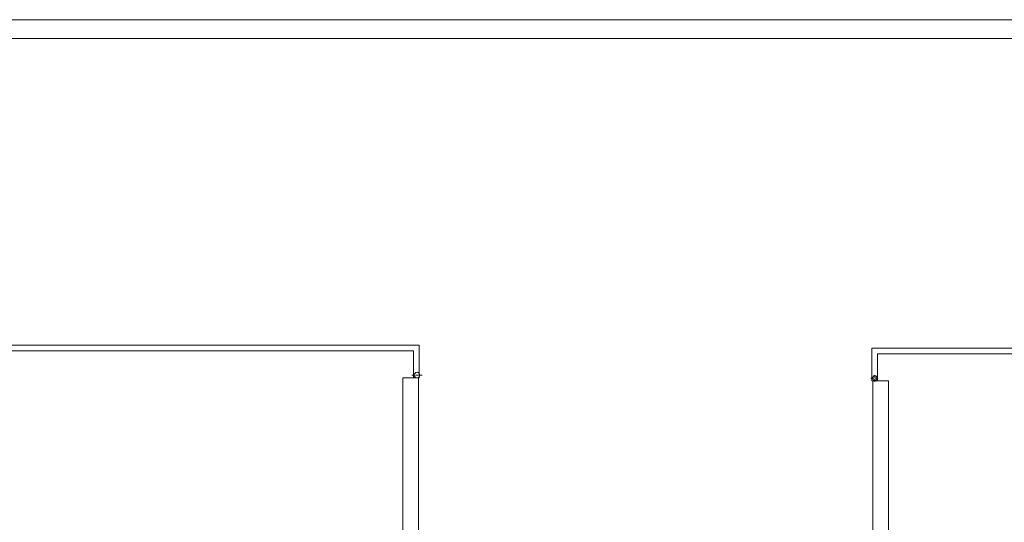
# Model space of a CAD drawing. Header units: millimetres. Extents: x -5254 to 173417, y -28809 to -6400.
# Tile 116 of 256: x 64838 to 67459, y -24207 to -22869. Entities that reach past the tile are written whole.
import ezdxf

# ---------------------------------------------------------------- set-up
doc = ezdxf.new("R2010")
doc.units = ezdxf.units.MM
doc.linetypes.add('ACAD_ISO10W100', pattern=[18, 12, -3, 0, -3])
doc.layers.add('m_tabela', color=7, linetype='Continuous', lineweight=15)
doc.layers.add('m_widok', color=7, linetype='Continuous', lineweight=9)

msp = doc.modelspace()

# ---------------------------------------------------------------- linework, layer by layer
at = {"layer": 'm_tabela', "color": 7}
for p, q in [((71033.72, -22869.36), (62623.72, -22869.36)), ((70983.72, -22919.36), (62673.72, -22919.36))]:
    msp.add_line(p, q, dxfattribs=at)
at = {"layer": 'm_widok', "color": 7, "linetype": 'ACAD_ISO10W100', "ltscale": 0.6}
for p, q in [((65909.93, -23815.26), (65881.71, -23815.26)), ((67113.95, -23833.49), (67113.95, -23813.33)), ((67103.87, -23823.41), (67124.03, -23823.41))]:
    msp.add_line(p, q, dxfattribs=at)
at = {"layer": 'm_widok', "color": 7, "ltscale": 2}
for p, q in [((65857.65, -23822.86), (65857.65, -24624.87)), ((65857.65, -23822.86), (65901.65, -23822.86)), ((65899.65, -23822.86), (65899.65, -24609.87)), ((67121.47, -23831.01), (67106.47, -23831.01)), ((67108.47, -23831.01), (67108.47, -24396.01)), ((67150.47, -23831.01), (67108.47, -23831.01)), ((67108.47, -23831.01), (67121.47, -23831.01)), ((67150.47, -23831.01), (67150.47, -24396.01))]:
    msp.add_line(p, q, dxfattribs=at)
for points in [[(65901.65, -23822.86), (65901.65, -23735.86), (64469.65, -23735.86), (64469.65, -23822.86)], [(65886.65, -23822.86), (65886.65, -23750.86), (64484.65, -23750.86), (64484.65, -23822.86)], [(68538.47, -23831.01), (68538.47, -23744.01), (67106.47, -23744.01), (67106.47, -23831.01)], [(68523.47, -23831.01), (68523.47, -23759.01), (67121.47, -23759.01), (67121.47, -23831.01)]]:
    msp.add_lwpolyline(points, dxfattribs=at)
for centre, radius in [((65895.82, -23815.26), 7.5), ((67113.95, -23823.41), 6)]:
    msp.add_circle(centre, radius, dxfattribs=at)

doc.saveas('drawing.dxf')
